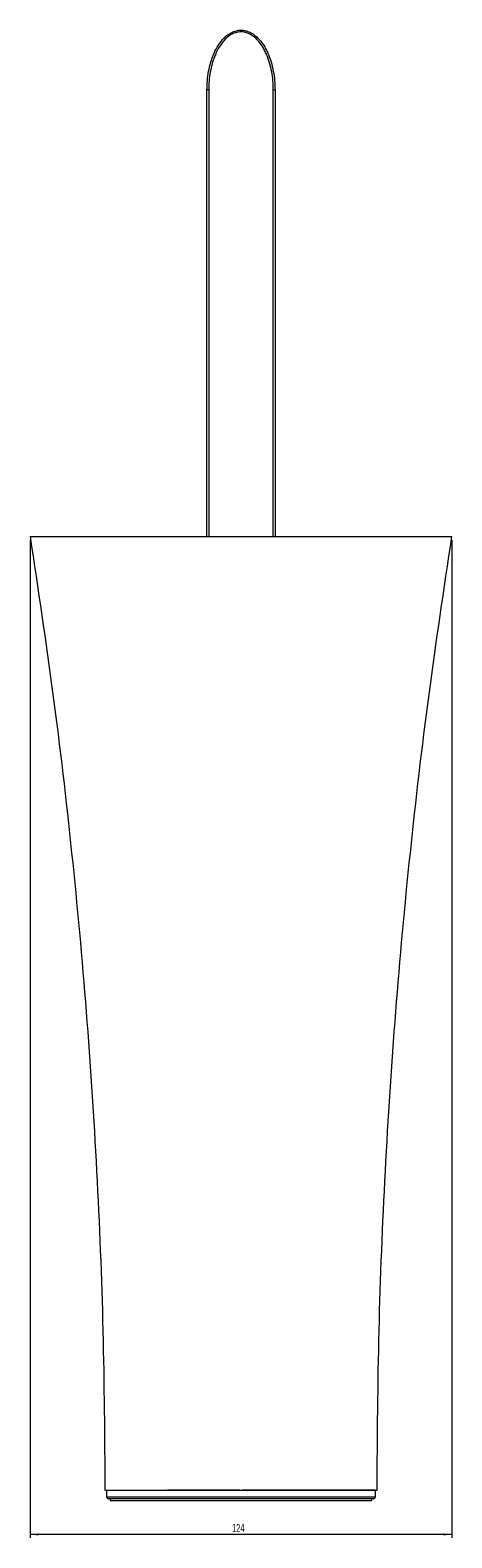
# Model space of a CAD drawing. Header units: millimetres. Extents: x -513 to 205, y -88 to 828.
# Tile 2 of 4: x -513 to -389, y 385 to 828. Entities that reach past the tile are written whole.
import ezdxf

# ---------------------------------------------------------------- set-up
doc = ezdxf.new("R2010")
doc.units = ezdxf.units.MM
doc.styles.add('SLDTEXTSTYLE0', font='TXT', dxfattribs={"width": 0.605})
doc.dimstyles.new('SLDDIMSTYLE0', dxfattribs={"dimtxt": 2.311487, "dimasz": 2.5, "dimexe": 0, "dimexo": 0.0625, "dimgap": 0.577872, "dimtad": 1, "dimtoh": 1, "dimrnd": 1e-09, "dimzin": 12, "dimdsep": 46, "dimtxsty": 'SLDTEXTSTYLE0', "dimsah": 1, "dimcen": 0.09, "dimadec": 0, "dimazin": 0, "dimtfac": 1, "dimtofl": 0, "dimtmove": 0, "dimatfit": 3, "dimfxl": 1, "dimfrac": 2, "dimtolj": 1, "dimtzin": 12, "dimarcsym": 0})

# ---------------------------------------------------------------- blocks, each defined once
blk = doc.blocks.new('*D1')
at = {"color": 7, "linetype": 'Continuous', "lineweight": 0}
for p, q in [((-513.33, 677.98), (-513.33, 384.98)), ((-389.33, 677.98), (-389.33, 384.98)), ((-389.33, 385.98), (-513.33, 385.98))]:
    blk.add_line(p, q, dxfattribs=at)
for points in [[(-513.33, 385.98), (-510.83, 385.67), (-510.83, 386.29)], [(-389.33, 385.98), (-391.83, 386.29), (-391.83, 385.67)]]:
    blk.add_solid(points, dxfattribs=at)
at = {"color": 7, "linetype": 'Continuous', "lineweight": 0, "insert": (-453.97, 389.05), "char_height": 2.381, "attachment_point": 1, "style": 'SLDTEXTSTYLE0'}
blk.add_mtext('124', dxfattribs=at)

msp = doc.modelspace()

# ---------------------------------------------------------------- linework, layer by layer
at = {"color": 7, "linetype": 'Continuous', "lineweight": 15}
for p, q in [((-460.828, 810.181), (-461.328, 810.181)), ((-461.328, 678.981), (-461.328, 810.181)), ((-441.828, 810.181), (-441.328, 810.181)), ((-441.328, 810.181), (-441.328, 678.981)), ((-491.328, 398.981), (-451.328, 398.981)), ((-490.828, 398.981), (-490.828, 396.981)), ((-411.828, 396.981), (-411.828, 398.981)), ((-472.659, 396.481), (-490.328, 396.481)), ((-489.828, 396.481), (-489.828, 395.981)), ((-489.828, 395.981), (-451.328, 395.981)), ((-412.328, 396.481), (-472.659, 396.481)), ((-451.328, 395.981), (-412.828, 395.981)), ((-412.828, 395.981), (-412.828, 396.481))]:
    msp.add_line(p, q, dxfattribs=at)
at = {"color": 8, "linetype": 'Continuous', "lineweight": 15}
for p, q in [((-460.828, 810.181), (-460.828, 678.981)), ((-441.828, 678.981), (-441.828, 810.181)), ((-490.828, 396.981), (-472.932, 396.981)), ((-472.932, 396.981), (-411.828, 396.981))]:
    msp.add_line(p, q, dxfattribs=at)
at = {"color": 142, "linetype": 'Continuous', "lineweight": 0, "true_color": 0x0080c0}
for p, q in [((-451.682, 398.981), (-472.932, 398.981)), ((-411.828, 398.981), (-450.981, 398.981))]:
    msp.add_line(p, q, dxfattribs=at)
at = {"color": 7, "linetype": 'Continuous', "lineweight": 15}
for centre, start, end in [((-490.328, 396.981), 180, 270), ((-412.328, 396.981), 270, 0)]:
    msp.add_arc(centre, 0.5, start, end, dxfattribs=at)
for points, knots in [([(-461.328, 810.181), (-461.328, 812.018), (-461.167, 813.827), (-460.669, 816.497), (-460.46, 817.38), (-460.07, 818.691), (-459.928, 819.125), (-459.614, 819.99), (-459.444, 820.419), (-458.89, 821.68), (-458.466, 822.493), (-457.467, 824.044), (-456.904, 824.766), (-455.933, 825.728), (-455.588, 826.029), (-454.843, 826.58), (-454.449, 826.824), (-453.83, 827.129), (-453.619, 827.22), (-453.185, 827.381), (-452.961, 827.451), (-452.291, 827.618), (-451.837, 827.677), (-451.146, 827.683), (-450.912, 827.671), (-450.452, 827.619), (-450.225, 827.579), (-449.777, 827.474), (-449.556, 827.409), (-449.12, 827.254), (-448.905, 827.164), (-448.279, 826.865), (-447.886, 826.627), (-447.141, 826.089), (-446.786, 825.786), (-445.797, 824.821), (-445.231, 824.102), (-444.478, 822.945), (-444.243, 822.545), (-443.81, 821.735), (-443.611, 821.324), (-443.056, 820.073), (-442.745, 819.215), (-442.217, 817.464), (-442.001, 816.566), (-441.66, 814.757), (-441.535, 813.846), (-441.369, 812.019), (-441.328, 811.102), (-441.328, 810.181)], [0, 0, 0, 0, 0.125, 0.125, 0.1875, 0.1875, 0.21875, 0.21875, 0.25, 0.25, 0.3125, 0.3125, 0.375, 0.375, 0.40625, 0.40625, 0.4375, 0.4375, 0.453125, 0.453125, 0.46875, 0.46875, 0.5, 0.5, 0.515625, 0.515625, 0.53125, 0.53125, 0.546875, 0.546875, 0.5625, 0.5625, 0.59375, 0.59375, 0.625, 0.625, 0.6875, 0.6875, 0.71875, 0.71875, 0.75, 0.75, 0.8125, 0.8125, 0.875, 0.875, 0.9375, 0.9375, 1, 1, 1, 1]), ([(-441.828, 810.181), (-441.828, 811.957), (-441.981, 813.715), (-442.461, 816.323), (-442.664, 817.191), (-443.162, 818.886), (-443.456, 819.715), (-443.978, 820.927), (-444.166, 821.326), (-444.574, 822.111), (-444.794, 822.499), (-445.505, 823.628), (-446.04, 824.331), (-446.973, 825.28), (-447.309, 825.58), (-448.018, 826.115), (-448.392, 826.353), (-448.988, 826.653), (-449.194, 826.744), (-449.613, 826.902), (-449.825, 826.968), (-450.256, 827.075), (-450.474, 827.116), (-450.918, 827.17), (-451.144, 827.183), (-451.811, 827.178), (-452.248, 827.118), (-452.895, 826.949), (-453.109, 826.879), (-453.525, 826.717), (-453.728, 826.625), (-454.122, 826.422), (-454.314, 826.31), (-454.689, 826.069), (-454.873, 825.939), (-455.402, 825.532), (-455.729, 825.236), (-456.342, 824.606), (-456.628, 824.272), (-457.165, 823.572), (-457.418, 823.205), (-458.124, 822.075), (-458.525, 821.286), (-459.048, 820.064), (-459.209, 819.649), (-459.505, 818.814), (-459.639, 818.394), (-460.007, 817.128), (-460.205, 816.276), (-460.675, 813.699), (-460.828, 811.953), (-460.828, 810.181)], [0, 0, 0, 0, 0.125, 0.125, 0.1875, 0.1875, 0.25, 0.25, 0.28125, 0.28125, 0.3125, 0.3125, 0.375, 0.375, 0.40625, 0.40625, 0.4375, 0.4375, 0.453125, 0.453125, 0.46875, 0.46875, 0.484375, 0.484375, 0.5, 0.5, 0.53125, 0.53125, 0.546875, 0.546875, 0.5625, 0.5625, 0.578125, 0.578125, 0.59375, 0.59375, 0.625, 0.625, 0.65625, 0.65625, 0.6875, 0.6875, 0.75, 0.75, 0.78125, 0.78125, 0.8125, 0.8125, 0.875, 0.875, 1, 1, 1, 1]), ([(-513.328, 678.981), (-511.004, 663.53), (-506.357, 632.633), (-500.928, 586.083), (-496.624, 539.429), (-493.589, 492.676), (-491.681, 445.849), (-491.446, 414.606), (-491.328, 398.981)], [0, 0, 0, 0, 0.1667241, 0.3333793, 0.5, 0.6666207, 0.8332759, 1, 1, 1, 1]), ([(-513.328, 678.981), (-513.327, 678.981), (-513.325, 678.981), (-513.31, 678.981), (-513.287, 678.981), (-513.255, 678.981), (-513.213, 678.981), (-513.161, 678.981), (-513.101, 678.981), (-512.96, 678.981), (-512.68, 678.981), (-512.158, 678.981), (-511.489, 678.981), (-510.396, 678.981), (-508.66, 678.981), (-506.04, 678.981), (-502.895, 678.981), (-499.257, 678.981), (-495.16, 678.981), (-490.645, 678.981), (-485.754, 678.981), (-480.534, 678.981), (-475.035, 678.981), (-469.309, 678.981), (-463.412, 678.981), (-457.399, 678.981), (-451.328, 678.981), (-445.257, 678.981), (-439.244, 678.981), (-433.346, 678.981), (-427.621, 678.981), (-422.122, 678.981), (-416.902, 678.981), (-412.011, 678.981), (-407.495, 678.981), (-403.399, 678.981), (-399.76, 678.981), (-396.616, 678.981), (-394.413, 678.981), (-392.937, 678.981), (-391.98, 678.981), (-391.166, 678.981), (-390.498, 678.981), (-389.976, 678.981), (-389.664, 678.981), (-389.489, 678.981), (-389.397, 678.981), (-389.339, 678.981), (-389.331, 678.981), (-389.328, 678.981)], [0, 0, 0, 0, 0.003129, 0.0062571, 0.0093852, 0.0125144, 0.0156457, 0.0187802, 0.0219188, 0.0250626, 0.0376777, 0.0503996, 0.0632537, 0.0762759, 0.1029023, 0.1304716, 0.1591099, 0.1888911, 0.2198395, 0.2519342, 0.2851147, 0.3192865, 0.3543265, 0.3900883, 0.4264071, 0.4631046, 0.4999937, 0.5368829, 0.5735804, 0.6098992, 0.645661, 0.680701, 0.7148728, 0.7480533, 0.780148, 0.8110964, 0.8408776, 0.8695159, 0.8970852, 0.9105114, 0.9237252, 0.9367443, 0.9496015, 0.9623203, 0.9749385, 0.9812201, 0.9874854, 0.9937426, 1, 1, 1, 1]), ([(-411.328, 398.981), (-411.21, 414.606), (-410.974, 445.849), (-409.067, 492.676), (-406.031, 539.429), (-401.728, 586.083), (-396.299, 632.633), (-391.652, 663.53), (-389.328, 678.981)], [0, 0, 0, 0, 0.1667241, 0.3333793, 0.5, 0.6666207, 0.8332759, 1, 1, 1, 1]), ([(-451.328, 398.981), (-448.71, 398.981), (-443.474, 398.981), (-435.922, 398.981), (-428.962, 398.981), (-422.861, 398.981), (-417.854, 398.981), (-414.754, 398.981), (-412.989, 398.981), (-412.033, 398.981), (-411.457, 398.981), (-411.328, 398.981), (-411.328, 398.981)], [0, 0, 0, 0, 0.03124993, 0.06249985, 0.09374978, 0.12499971, 0.15624963, 0.18749956, 0.20312453, 0.21874949, 0.23437445, 0.24999942, 0.24999942, 0.24999942, 0.24999942])]:
    msp.add_open_spline(points, degree=3, knots=knots, dxfattribs=at)

# ---------------------------------------------------------------- dimensions: what is measured, and where the dimension line sits
at = {"color": 7, "linetype": 'Continuous', "lineweight": 0}
dim = msp.add_linear_dim(base=(-513.328, 385.981), p1=(-389.328, 678.981), p2=(-513.328, 678.981), dimstyle='SLDDIMSTYLE0', dxfattribs=at)
dim.commit()
dim.dimension.update_dxf_attribs({"geometry": '*D1', "text_midpoint": (-451.328, 385.981), "dimtype": 160})

doc.saveas('drawing.dxf')
